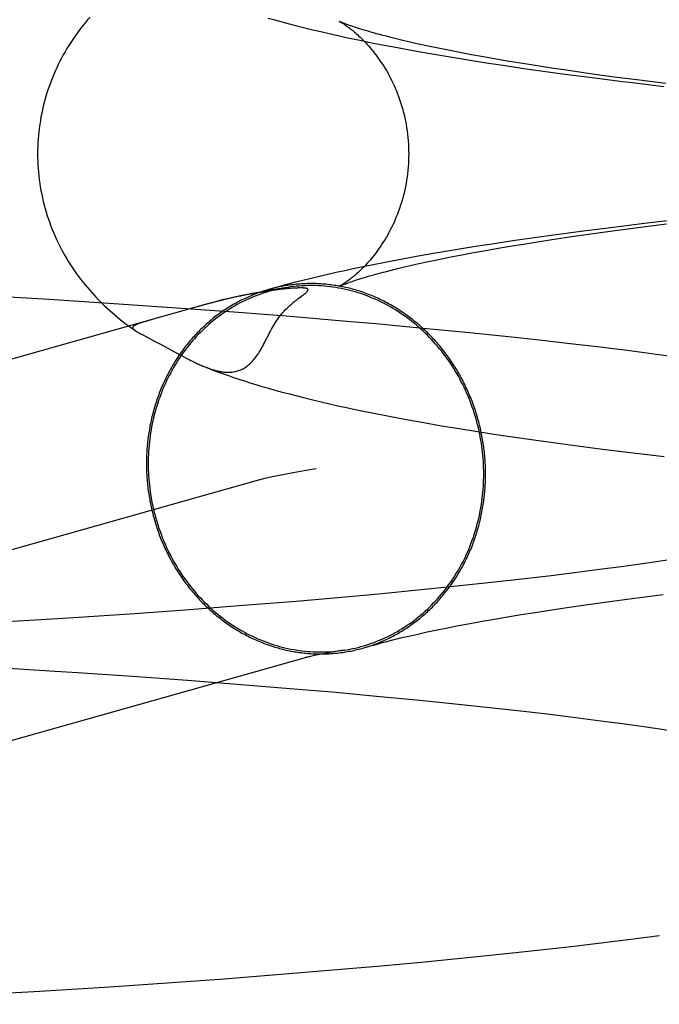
# Model space of a CAD drawing. Header units: inches. Extents: x 0 to 262, y 0 to 169.
# Tile 23 of 78: x 82.6855 to 82.7527, y 93.8663 to 93.9698. Entities that reach past the tile are written whole.
import ezdxf

# ---------------------------------------------------------------- set-up
doc = ezdxf.new("R2010")
doc.units = ezdxf.units.IN
doc.header["$LTSCALE"] = 14.384615
doc.header["$MEASUREMENT"] = 0
doc.linetypes.add('HIDDEN', pattern=[0.2, 0.1, -0.1])
doc.layers.add('DEFAULT_2', color=8, linetype='HIDDEN')

msp = doc.modelspace()

# ---------------------------------------------------------------- linework, layer by layer
at = {"layer": 'DEFAULT_2', "color": 8, "linetype": 'HIDDEN'}
for p, q in [((82.7274, 93.96727), (82.72646, 93.96748)), ((82.72839, 93.96705), (82.7274, 93.96727)), ((82.72944, 93.96683), (82.72839, 93.96705)), ((82.72518, 93.96689), (82.72699, 93.96655)), ((82.72699, 93.96655), (82.72883, 93.96623)), ((82.72883, 93.96623), (82.7307, 93.96591)), ((82.73055, 93.96661), (82.72944, 93.96683)), ((82.73172, 93.96638), (82.73055, 93.96661)), ((82.73294, 93.96615), (82.73172, 93.96638)), ((82.73421, 93.96592), (82.73294, 93.96615)), ((82.7307, 93.96591), (82.7326, 93.9656)), ((82.7326, 93.9656), (82.73453, 93.9653)), ((82.73554, 93.96569), (82.73421, 93.96592)), ((82.73453, 93.9653), (82.73648, 93.965)), ((82.73692, 93.96545), (82.73554, 93.96569)), ((82.73648, 93.965), (82.73847, 93.96471)), ((82.73836, 93.96522), (82.73692, 93.96545)), ((82.73984, 93.96498), (82.73836, 93.96522)), ((82.74137, 93.96474), (82.73984, 93.96498)), ((82.73847, 93.96471), (82.74048, 93.96443)), ((82.74048, 93.96443), (82.74252, 93.96415)), ((82.74295, 93.96451), (82.74137, 93.96474)), ((82.74252, 93.96415), (82.74564, 93.96374)), ((82.74541, 93.96415), (82.74295, 93.96451)), ((82.74796, 93.9638), (82.74541, 93.96415)), ((82.74564, 93.96374), (82.74882, 93.96334)), ((82.75062, 93.96346), (82.74796, 93.9638)), ((82.75337, 93.96311), (82.75062, 93.96346)), ((82.75084, 93.94836), (82.74761, 93.94797)), ((82.75413, 93.94875), (82.75084, 93.94836)), ((82.74445, 93.94757), (82.74134, 93.94715)), ((82.74761, 93.94797), (82.74445, 93.94757)), ((82.74548, 93.94731), (82.74804, 93.94766)), ((82.74804, 93.94766), (82.7507, 93.94801)), ((82.7507, 93.94801), (82.75345, 93.94836)), ((82.73731, 93.94658), (82.73534, 93.94628)), ((82.73931, 93.94687), (82.73731, 93.94658)), ((82.73841, 93.94625), (82.7399, 93.94649)), ((82.74134, 93.94715), (82.73931, 93.94687)), ((82.7399, 93.94649), (82.74143, 93.94672)), ((82.74143, 93.94672), (82.74302, 93.94696)), ((82.74302, 93.94696), (82.74548, 93.94731)), ((82.72959, 93.94536), (82.72772, 93.94503)), ((82.73148, 93.94567), (82.72959, 93.94536)), ((82.73339, 93.94598), (82.73148, 93.94567)), ((82.73176, 93.94508), (82.73299, 93.94531)), ((82.73299, 93.94531), (82.73426, 93.94555)), ((82.73534, 93.94628), (82.73339, 93.94598)), ((82.73426, 93.94555), (82.73559, 93.94578)), ((82.73559, 93.94578), (82.73698, 93.94601)), ((82.73698, 93.94601), (82.73841, 93.94625)), ((82.72407, 93.94436), (82.72228, 93.94401)), ((82.72588, 93.9447), (82.72407, 93.94436)), ((82.72772, 93.94503), (82.72588, 93.9447)), ((82.72743, 93.94419), (82.72843, 93.94441)), ((82.72843, 93.94441), (82.72948, 93.94463)), ((82.72948, 93.94463), (82.73059, 93.94486)), ((82.73059, 93.94486), (82.73176, 93.94508)), ((82.72561, 93.94378), (82.72649, 93.94398)), ((82.72649, 93.94398), (82.72743, 93.94419)), ((82.71079, 93.94116), (82.7104, 93.94109)), ((82.71116, 93.94122), (82.71079, 93.94116)), ((82.71149, 93.94128), (82.71116, 93.94122)), ((82.71181, 93.94132), (82.71149, 93.94128)), ((82.71209, 93.94136), (82.71181, 93.94132)), ((82.71236, 93.9414), (82.71209, 93.94136)), ((82.71262, 93.94144), (82.71236, 93.9414)), ((82.71285, 93.94147), (82.71262, 93.94144)), ((82.71308, 93.94149), (82.71285, 93.94147)), ((82.71328, 93.94152), (82.71308, 93.94149)), ((82.71347, 93.94154), (82.71328, 93.94152)), ((82.71364, 93.94156), (82.71347, 93.94154)), ((82.71379, 93.94157), (82.71364, 93.94156)), ((82.71394, 93.94159), (82.71379, 93.94157)), ((82.71407, 93.9416), (82.71394, 93.94159)), ((82.7142, 93.94161), (82.71407, 93.9416)), ((82.71431, 93.94161), (82.7142, 93.94161)), ((82.71441, 93.94162), (82.71431, 93.94161)), ((82.71451, 93.94163), (82.71441, 93.94162)), ((82.7146, 93.94163), (82.71451, 93.94163)), ((82.71467, 93.94163), (82.7146, 93.94163)), ((82.71474, 93.94164), (82.71467, 93.94163)), ((82.71481, 93.94164), (82.71474, 93.94164)), ((82.71487, 93.94164), (82.71481, 93.94164)), ((82.71499, 93.94164), (82.71497, 93.94164)), ((82.71504, 93.94164), (82.71502, 93.94164)), ((82.71509, 93.94164), (82.71506, 93.94164)), ((82.68858, 93.94041), (82.68127, 93.94084)), ((82.69589, 93.93994), (82.68858, 93.94041)), ((82.70621, 93.9402), (82.70527, 93.93996)), ((82.7095, 93.94093), (82.70898, 93.94083)), ((82.70997, 93.94102), (82.7095, 93.94093)), ((82.7104, 93.94109), (82.70997, 93.94102)), ((82.71475, 93.94052), (82.71491, 93.94064)), ((82.71491, 93.94064), (82.71511, 93.94079)), ((82.71511, 93.94079), (82.71523, 93.94088)), ((82.70495, 93.93989), (82.5758, 93.90347)), ((82.70195, 93.93952), (82.69589, 93.93994)), ((82.70797, 93.93908), (82.70195, 93.93952)), ((82.70347, 93.93947), (82.70222, 93.93912)), ((82.70436, 93.93971), (82.70347, 93.93947)), ((82.70527, 93.93996), (82.70436, 93.93971)), ((82.71393, 93.93862), (82.70797, 93.93908)), ((82.69928, 93.93829), (82.69882, 93.93815)), ((82.7001, 93.93852), (82.69928, 93.93829)), ((82.71864, 93.93822), (82.71393, 93.93862)), ((82.7233, 93.93782), (82.71864, 93.93822)), ((82.69727, 93.9374), (82.69763, 93.93715)), ((82.69758, 93.93718), (82.69763, 93.93715)), ((82.72789, 93.93739), (82.7233, 93.93782)), ((82.7324, 93.93695), (82.72789, 93.93739)), ((82.69847, 93.93667), (82.69958, 93.93608)), ((82.69958, 93.93608), (82.70012, 93.93579)), ((82.73684, 93.93649), (82.7324, 93.93695)), ((82.74011, 93.93614), (82.73684, 93.93649)), ((82.74333, 93.93577), (82.74011, 93.93614)), ((82.70012, 93.93579), (82.70073, 93.93547)), ((82.74649, 93.9354), (82.74333, 93.93577)), ((82.7496, 93.93502), (82.74649, 93.9354)), ((82.75265, 93.93462), (82.7496, 93.93502)), ((82.70205, 93.93475), (82.70246, 93.93453)), ((82.70246, 93.93453), (82.70271, 93.9344)), ((82.70271, 93.9344), (82.70295, 93.93427)), ((82.70295, 93.93427), (82.70312, 93.93418)), ((82.70312, 93.93418), (82.70329, 93.9341)), ((82.70329, 93.9341), (82.70345, 93.93401)), ((82.70345, 93.93401), (82.70362, 93.93393)), ((82.70362, 93.93393), (82.70373, 93.93388)), ((82.70373, 93.93388), (82.70384, 93.93382)), ((82.75565, 93.93421), (82.75265, 93.93462)), ((82.70384, 93.93382), (82.70395, 93.93377)), ((82.70395, 93.93377), (82.70406, 93.93372)), ((82.70406, 93.93372), (82.70417, 93.93367)), ((82.70417, 93.93367), (82.70429, 93.93361)), ((82.70429, 93.93361), (82.70441, 93.93356)), ((82.70441, 93.93356), (82.70453, 93.93351)), ((82.70453, 93.93351), (82.70465, 93.93345)), ((82.7243, 93.92815), (82.72611, 93.92781)), ((82.72611, 93.92781), (82.72794, 93.92748)), ((82.72794, 93.92748), (82.72979, 93.92716)), ((82.72979, 93.92716), (82.73167, 93.92685)), ((82.73167, 93.92685), (82.73359, 93.92654)), ((82.73359, 93.92654), (82.73554, 93.92624)), ((82.73554, 93.92624), (82.73751, 93.92595)), ((82.73751, 93.92595), (82.73951, 93.92566)), ((82.73951, 93.92566), (82.74154, 93.92538)), ((82.74154, 93.92538), (82.74359, 93.9251)), ((82.74359, 93.9251), (82.74673, 93.92469)), ((82.74673, 93.92469), (82.74994, 93.9243)), ((82.74994, 93.9243), (82.7532, 93.92391)), ((82.71019, 93.92132), (82.5811, 93.88492)), ((82.74895, 93.91237), (82.7464, 93.91203)), ((82.75141, 93.91271), (82.74895, 93.91237)), ((82.75377, 93.91305), (82.75141, 93.91271)), ((82.74104, 93.91136), (82.73824, 93.91103)), ((82.74377, 93.91169), (82.74104, 93.91136)), ((82.7464, 93.91203), (82.74377, 93.91169)), ((82.73141, 93.91028), (82.72734, 93.90987)), ((82.73536, 93.91071), (82.73141, 93.91028)), ((82.73824, 93.91103), (82.73536, 93.91071)), ((82.71889, 93.90908), (82.71453, 93.9087)), ((82.72317, 93.90947), (82.71889, 93.90908)), ((82.72734, 93.90987), (82.72317, 93.90947)), ((82.74773, 93.90872), (82.75037, 93.90907)), ((82.75037, 93.90907), (82.75311, 93.90941)), ((82.70897, 93.90825), (82.70331, 93.90781)), ((82.71453, 93.9087), (82.70897, 93.90825)), ((82.74117, 93.90778), (82.74275, 93.90801)), ((82.74275, 93.90801), (82.74519, 93.90837)), ((82.74519, 93.90837), (82.74773, 93.90872)), ((82.69757, 93.9074), (82.69061, 93.90693)), ((82.70331, 93.90781), (82.69757, 93.9074)), ((82.73538, 93.90684), (82.73675, 93.90707)), ((82.73675, 93.90707), (82.73818, 93.90731)), ((82.73818, 93.90731), (82.73965, 93.90754)), ((82.73965, 93.90754), (82.74117, 93.90778)), ((82.69061, 93.90693), (82.68359, 93.9065)), ((82.73043, 93.90592), (82.73158, 93.90615)), ((82.73158, 93.90615), (82.7328, 93.90637)), ((82.7328, 93.90637), (82.73406, 93.90661)), ((82.73406, 93.90661), (82.73538, 93.90684)), ((82.7255, 93.90485), (82.72637, 93.90505)), ((82.72637, 93.90505), (82.7273, 93.90526)), ((82.7273, 93.90526), (82.72828, 93.90548)), ((82.72828, 93.90548), (82.72933, 93.9057)), ((82.72933, 93.9057), (82.73043, 93.90592)), ((82.71812, 93.90332), (82.71762, 93.90323)), ((82.71867, 93.90342), (82.71812, 93.90332)), ((82.68216, 93.90179), (82.68919, 93.90136)), ((82.68919, 93.90136), (82.69153, 93.90121)), ((82.69153, 93.90121), (82.69734, 93.90082)), ((82.69734, 93.90082), (82.70309, 93.90041)), ((82.70309, 93.90041), (82.70876, 93.89997)), ((82.70876, 93.89997), (82.71433, 93.89952)), ((82.71433, 93.89952), (82.7187, 93.89914)), ((82.7187, 93.89914), (82.72298, 93.89875)), ((82.72298, 93.89875), (82.72716, 93.89835)), ((82.72716, 93.89835), (82.73124, 93.89793)), ((82.73124, 93.89793), (82.7352, 93.89751)), ((82.7352, 93.89751), (82.73809, 93.89719)), ((82.73809, 93.89719), (82.7409, 93.89686)), ((82.7409, 93.89686), (82.74363, 93.89653)), ((82.74363, 93.89653), (82.74627, 93.89619)), ((82.74627, 93.89619), (82.74883, 93.89585)), ((82.74883, 93.89585), (82.7513, 93.89551)), ((82.7513, 93.89551), (82.75366, 93.89517)), ((82.74659, 93.87281), (82.74969, 93.87319)), ((82.74969, 93.87319), (82.75273, 93.87359)), ((82.73696, 93.87172), (82.74022, 93.87207)), ((82.74022, 93.87207), (82.74343, 93.87244)), ((82.74343, 93.87244), (82.74659, 93.87281)), ((82.72345, 93.8704), (82.72803, 93.87082)), ((82.72803, 93.87082), (82.73253, 93.87126)), ((82.73253, 93.87126), (82.73696, 93.87172)), ((82.71292, 93.8695), (82.71881, 93.86999)), ((82.71881, 93.86999), (82.72345, 93.8704)), ((82.70095, 93.86861), (82.70696, 93.86904)), ((82.70696, 93.86904), (82.71292, 93.8695)), ((82.68031, 93.86731), (82.6876, 93.86773)), ((82.6876, 93.86773), (82.6949, 93.86819)), ((82.6949, 93.86819), (82.70095, 93.86861))]:
    msp.add_line(p, q, dxfattribs=at)
for points in [[(82.69286, 93.97011), (82.69261, 93.96982), (82.69237, 93.96954), (82.69214, 93.96925), (82.69191, 93.96895), (82.69168, 93.96866), (82.69146, 93.96835), (82.69125, 93.96805), (82.69104, 93.96774), (82.69083, 93.96743), (82.69063, 93.96711), (82.69043, 93.96679), (82.69024, 93.96646), (82.69005, 93.96613), (82.68987, 93.96579), (82.6897, 93.96546), (82.68952, 93.96511), (82.68936, 93.96477), (82.6892, 93.96442), (82.68905, 93.96407), (82.6889, 93.96371), (82.68876, 93.96335), (82.68862, 93.96299), (82.6885, 93.96262), (82.68837, 93.96225), (82.68826, 93.96188), (82.68815, 93.96151), (82.68805, 93.96113), (82.68795, 93.96075), (82.68786, 93.96037), (82.68778, 93.95999), (82.6877, 93.95961), (82.68764, 93.95922), (82.68758, 93.95883), (82.68752, 93.95844), (82.68747, 93.95805), (82.68744, 93.95766), (82.6874, 93.95727), (82.68738, 93.95688), (82.68736, 93.95649), (82.68735, 93.95609), (82.68735, 93.95573)], [(82.71158, 93.97), (82.71228, 93.96981), (82.71302, 93.9696), (82.7138, 93.9694), (82.7146, 93.96919), (82.71543, 93.96898), (82.71627, 93.96877), (82.71713, 93.96857), (82.71801, 93.96837), (82.71889, 93.96817), (82.71978, 93.96797), (82.72068, 93.96778), (82.72158, 93.96759), (82.72248, 93.96741), (82.72338, 93.96723), (82.72518, 93.96689)], [(82.71904, 93.96966), (82.71903, 93.96966), (82.71903, 93.96966), (82.71905, 93.96965), (82.71907, 93.96964), (82.7191, 93.96963), (82.71913, 93.96961), (82.71917, 93.96959), (82.71921, 93.96956), (82.71926, 93.96953), (82.71932, 93.9695), (82.71938, 93.96946), (82.71945, 93.96942), (82.71952, 93.96938), (82.71959, 93.96933), (82.71967, 93.96927), (82.71975, 93.96922), (82.71984, 93.96916), (82.71993, 93.96909), (82.72002, 93.96903), (82.72012, 93.96895), (82.72022, 93.96888), (82.72032, 93.9688), (82.72043, 93.96871), (82.72054, 93.96863), (82.72065, 93.96853), (82.72076, 93.96843), (82.72088, 93.96833), (82.721, 93.96823), (82.72112, 93.96811), (82.72125, 93.968), (82.72137, 93.96788), (82.7215, 93.96775), (82.72163, 93.96762), (82.72176, 93.96748), (82.7219, 93.96734), (82.72203, 93.96719), (82.72217, 93.96704), (82.72231, 93.96688), (82.72245, 93.96671), (82.72259, 93.96654), (82.72273, 93.96636), (82.72287, 93.96618), (82.72301, 93.96599), (82.72316, 93.96579), (82.7233, 93.96559), (82.72344, 93.96538), (82.72359, 93.96517), (82.72373, 93.96494), (82.72387, 93.96471), (82.72401, 93.96448), (82.72415, 93.96423), (82.72429, 93.96398), (82.72442, 93.96373), (82.72455, 93.96346), (82.72468, 93.96319), (82.72481, 93.96292), (82.72493, 93.96264), (82.72506, 93.96235), (82.72517, 93.96205), (82.72528, 93.96175), (82.72539, 93.96145), (82.7255, 93.96114), (82.7256, 93.96082), (82.72569, 93.9605), (82.72578, 93.96018), (82.72586, 93.95985), (82.72594, 93.95952), (82.72601, 93.95918), (82.72607, 93.95884), (82.72613, 93.9585), (82.72618, 93.95816), (82.72622, 93.95781), (82.72626, 93.95746), (82.72629, 93.95711), (82.72632, 93.95676), (82.72633, 93.95641), (82.72634, 93.95606), (82.72635, 93.95573)], [(82.72646, 93.96748), (82.72558, 93.96769), (82.72517, 93.96779), (82.72477, 93.96789), (82.72438, 93.96798), (82.72401, 93.96808), (82.72365, 93.96817), (82.72331, 93.96826), (82.72298, 93.96835), (82.72266, 93.96844), (82.72236, 93.96852), (82.72208, 93.96861), (82.72181, 93.96869), (82.72155, 93.96876), (82.72131, 93.96884), (82.72108, 93.96891), (82.72087, 93.96898), (82.72067, 93.96904), (82.72048, 93.96911), (82.7203, 93.96917), (82.72014, 93.96922), (82.71999, 93.96928), (82.71985, 93.96933), (82.71973, 93.96937), (82.71961, 93.96942), (82.71951, 93.96946), (82.71942, 93.96949), (82.71934, 93.96953), (82.71927, 93.96956), (82.7192, 93.96958), (82.71915, 93.9696), (82.71911, 93.96962), (82.71908, 93.96964), (82.71905, 93.96965), (82.71905, 93.96965)], [(82.74882, 93.96334), (82.74989, 93.96321), (82.75316, 93.96282)], [(82.68735, 93.95573), (82.68735, 93.95537), (82.68736, 93.95497), (82.68738, 93.95458), (82.6874, 93.95419), (82.68743, 93.9538), (82.68747, 93.95341), (82.68752, 93.95302), (82.68757, 93.95263), (82.68763, 93.95225), (82.6877, 93.95186), (82.68778, 93.95148), (82.68786, 93.9511), (82.68795, 93.95072), (82.68804, 93.95034), (82.68814, 93.94997), (82.68825, 93.94959), (82.68837, 93.94922), (82.68849, 93.94886), (82.68862, 93.94849), (82.68875, 93.94813), (82.68889, 93.94777), (82.68904, 93.94741), (82.68919, 93.94706), (82.68935, 93.94671), (82.68951, 93.94637), (82.68968, 93.94603), (82.68986, 93.94569), (82.69004, 93.94536), (82.69022, 93.94503), (82.69041, 93.9447), (82.69061, 93.94438), (82.69081, 93.94406), (82.69102, 93.94375), (82.69123, 93.94344), (82.69144, 93.94313), (82.69166, 93.94283), (82.69188, 93.94254), (82.69211, 93.94224), (82.69235, 93.94195), (82.69258, 93.94167), (82.69283, 93.94139), (82.69307, 93.94111), (82.69333, 93.94083), (82.69358, 93.94056), (82.69384, 93.94029), (82.69411, 93.94003), (82.69438, 93.93977), (82.69465, 93.93951), (82.69493, 93.93926), (82.69521, 93.93901), (82.6955, 93.93877), (82.69578, 93.93853), (82.69607, 93.9383), (82.69636, 93.93807), (82.69666, 93.93784), (82.69696, 93.93762), (82.69727, 93.9374)], [(82.72635, 93.95573), (82.72634, 93.9554), (82.72633, 93.95505), (82.72632, 93.95469), (82.72629, 93.95434), (82.72626, 93.95399), (82.72622, 93.95364), (82.72618, 93.9533), (82.72613, 93.95295), (82.72607, 93.95261), (82.726, 93.95227), (82.72593, 93.95194), (82.72586, 93.9516), (82.72578, 93.95128), (82.72569, 93.95095), (82.72559, 93.95063), (82.7255, 93.95032), (82.72539, 93.95), (82.72528, 93.9497), (82.72517, 93.9494), (82.72505, 93.9491), (82.72493, 93.94882), (82.72481, 93.94853), (82.72468, 93.94826), (82.72455, 93.94799), (82.72442, 93.94773), (82.72428, 93.94747), (82.72415, 93.94722), (82.72401, 93.94698), (82.72387, 93.94674), (82.72372, 93.94651), (82.72358, 93.94629), (82.72344, 93.94607), (82.7233, 93.94586), (82.72315, 93.94566), (82.72301, 93.94546), (82.72287, 93.94527), (82.72273, 93.94509), (82.72258, 93.94491), (82.72244, 93.94474), (82.7223, 93.94457), (82.72217, 93.94441), (82.72203, 93.94426), (82.72189, 93.94411), (82.72176, 93.94397), (82.72163, 93.94383), (82.7215, 93.9437), (82.72137, 93.94358), (82.72124, 93.94346), (82.72112, 93.94334), (82.72099, 93.94323), (82.72088, 93.94312), (82.72076, 93.94302), (82.72064, 93.94292), (82.72053, 93.94283), (82.72042, 93.94274), (82.72032, 93.94266), (82.72021, 93.94257), (82.72011, 93.9425), (82.72002, 93.94243), (82.71992, 93.94236), (82.71983, 93.9423), (82.71975, 93.94224), (82.71966, 93.94218), (82.71959, 93.94213), (82.71951, 93.94208), (82.71944, 93.94204), (82.71938, 93.94199), (82.71932, 93.94196), (82.71926, 93.94192), (82.71921, 93.9419), (82.71917, 93.94187), (82.71913, 93.94185), (82.71909, 93.94183), (82.71907, 93.94182), (82.71905, 93.9418), (82.71903, 93.9418), (82.71903, 93.94179)], [(82.72228, 93.94401), (82.7214, 93.94382), (82.72051, 93.94364), (82.71963, 93.94345), (82.71874, 93.94325), (82.71786, 93.94306), (82.71698, 93.94285), (82.7161, 93.94264), (82.71521, 93.94242), (82.71432, 93.9422), (82.71342, 93.94196), (82.71253, 93.94172), (82.71164, 93.94147)], [(82.71903, 93.9418), (82.71904, 93.9418), (82.71905, 93.94181), (82.71908, 93.94182), (82.71911, 93.94183), (82.71916, 93.94185), (82.71921, 93.94188), (82.71927, 93.9419), (82.71934, 93.94193), (82.71942, 93.94196), (82.71952, 93.942), (82.71962, 93.94204), (82.71973, 93.94208), (82.71986, 93.94213), (82.72, 93.94218), (82.72015, 93.94224), (82.72031, 93.94229), (82.72049, 93.94235), (82.72068, 93.94242), (82.72088, 93.94248), (82.7211, 93.94255), (82.72133, 93.94262), (82.72157, 93.9427), (82.72183, 93.94278), (82.7221, 93.94286), (82.72238, 93.94294), (82.72268, 93.94302), (82.723, 93.94311), (82.72333, 93.9432), (82.72367, 93.94329), (82.72403, 93.94338), (82.7244, 93.94348), (82.72479, 93.94358), (82.72519, 93.94368), (82.72561, 93.94378)], [(82.71164, 93.94147), (82.7116, 93.94146), (82.71144, 93.94141), (82.71127, 93.94136), (82.7111, 93.94131), (82.71094, 93.94125), (82.71077, 93.94119), (82.7106, 93.94114), (82.71044, 93.94108), (82.71028, 93.94101), (82.71011, 93.94095), (82.70995, 93.94088), (82.70979, 93.94082), (82.70963, 93.94075), (82.70947, 93.94068), (82.70931, 93.94061), (82.70915, 93.94053), (82.70899, 93.94046), (82.70883, 93.94038), (82.70867, 93.9403), (82.70852, 93.94022), (82.70836, 93.94013), (82.70821, 93.94005), (82.70805, 93.93996), (82.7079, 93.93988), (82.70775, 93.93979), (82.7076, 93.9397), (82.70745, 93.9396), (82.7073, 93.93951), (82.70715, 93.93941), (82.707, 93.93932), (82.70685, 93.93922), (82.70671, 93.93912), (82.70656, 93.93901), (82.70642, 93.93891), (82.70628, 93.9388), (82.70613, 93.9387), (82.70599, 93.93859), (82.70585, 93.93848), (82.70571, 93.93837), (82.70558, 93.93825), (82.70544, 93.93814), (82.7053, 93.93802), (82.70517, 93.9379), (82.70503, 93.93778), (82.7049, 93.93766), (82.70477, 93.93754), (82.70464, 93.93742), (82.70451, 93.93729), (82.70438, 93.93717), (82.70426, 93.93704), (82.70413, 93.93691), (82.70401, 93.93678), (82.70388, 93.93665), (82.70376, 93.93651), (82.70364, 93.93638), (82.70352, 93.93624), (82.7034, 93.93611), (82.70329, 93.93597), (82.70317, 93.93583), (82.70306, 93.93569), (82.70294, 93.93555), (82.70283, 93.9354), (82.70272, 93.93526), (82.70261, 93.93511), (82.70251, 93.93496), (82.7024, 93.93482), (82.70229, 93.93467), (82.70219, 93.93452), (82.70209, 93.93436), (82.70199, 93.93421), (82.70189, 93.93406), (82.70179, 93.9339), (82.70169, 93.93374), (82.7016, 93.93359), (82.7015, 93.93343), (82.70141, 93.93327), (82.70132, 93.93311), (82.70123, 93.93295), (82.70115, 93.93279), (82.70106, 93.93262), (82.70097, 93.93246), (82.70089, 93.93229), (82.70081, 93.93213), (82.70073, 93.93196), (82.70065, 93.93179), (82.70057, 93.93162), (82.7005, 93.93145), (82.70042, 93.93128), (82.70035, 93.93111), (82.70028, 93.93094), (82.70021, 93.93076), (82.70014, 93.93059), (82.70008, 93.93041), (82.70001, 93.93024), (82.69995, 93.93006), (82.69989, 93.92989), (82.69983, 93.92971), (82.69977, 93.92953), (82.69971, 93.92935), (82.69966, 93.92917), (82.69961, 93.92899), (82.69955, 93.92881), (82.6995, 93.92863), (82.69946, 93.92845), (82.69941, 93.92826), (82.69936, 93.92808), (82.69932, 93.9279), (82.69928, 93.92771), (82.69924, 93.92753), (82.6992, 93.92734), (82.69916, 93.92716), (82.69913, 93.92697), (82.6991, 93.92679), (82.69906, 93.9266), (82.69903, 93.92641), (82.69901, 93.92622), (82.69898, 93.92604), (82.69895, 93.92585), (82.69893, 93.92566), (82.69891, 93.92547), (82.69889, 93.92528), (82.69887, 93.92509), (82.69886, 93.9249), (82.69884, 93.92471), (82.69883, 93.92452), (82.69882, 93.92433), (82.69881, 93.92414), (82.6988, 93.92395), (82.69879, 93.92376), (82.69879, 93.92357), (82.69879, 93.92338), (82.69879, 93.92319)], [(82.7136, 93.94169), (82.71335, 93.94165), (82.71306, 93.9416), (82.71277, 93.94154), (82.71248, 93.94147), (82.71219, 93.9414), (82.7119, 93.94133), (82.71161, 93.94125), (82.71133, 93.94116), (82.71105, 93.94107), (82.71076, 93.94098), (82.71048, 93.94087), (82.71021, 93.94077), (82.70993, 93.94065), (82.70965, 93.94054), (82.70938, 93.94042), (82.70911, 93.94029), (82.70884, 93.94016), (82.70858, 93.94002), (82.70831, 93.93988), (82.70805, 93.93973), (82.70779, 93.93958), (82.70753, 93.93942), (82.70728, 93.93926), (82.70703, 93.93909), (82.70678, 93.93892), (82.70653, 93.93874), (82.70629, 93.93856), (82.70605, 93.93838), (82.70581, 93.93819), (82.70558, 93.938), (82.70535, 93.9378), (82.70512, 93.93759), (82.7049, 93.93739), (82.70468, 93.93718), (82.70446, 93.93696), (82.70424, 93.93674), (82.70403, 93.93652), (82.70383, 93.93629), (82.70362, 93.93606), (82.70342, 93.93583), (82.70323, 93.93559), (82.70304, 93.93534), (82.70285, 93.9351), (82.70266, 93.93485), (82.70248, 93.9346), (82.70231, 93.93434), (82.70213, 93.93408), (82.70197, 93.93382), (82.7018, 93.93355), (82.70164, 93.93328), (82.70149, 93.93301), (82.70134, 93.93273), (82.70119, 93.93245), (82.70105, 93.93217), (82.70091, 93.93189), (82.70078, 93.9316), (82.70065, 93.93131), (82.70052, 93.93102), (82.7004, 93.93073), (82.70029, 93.93043), (82.70018, 93.93013), (82.70007, 93.92983), (82.69997, 93.92953), (82.69987, 93.92922), (82.69978, 93.92892), (82.6997, 93.92861), (82.69961, 93.9283), (82.69954, 93.92799), (82.69946, 93.92768), (82.6994, 93.92736), (82.69933, 93.92704), (82.69928, 93.92673), (82.69922, 93.92641), (82.69918, 93.92609), (82.69913, 93.92577), (82.6991, 93.92545), (82.69906, 93.92513), (82.69904, 93.9248), (82.69901, 93.92448), (82.699, 93.92416), (82.69898, 93.92383), (82.69898, 93.92351), (82.69897, 93.92318)], [(82.7129, 93.94158), (82.71218, 93.94146), (82.71144, 93.94133), (82.7107, 93.9412), (82.70993, 93.94105), (82.70919, 93.94091), (82.70851, 93.94076), (82.70788, 93.94063), (82.7073, 93.9405), (82.70676, 93.94037), (82.70626, 93.94024), (82.7058, 93.94012), (82.70536, 93.94001), (82.70495, 93.93989)], [(82.73443, 93.92208), (82.73443, 93.92227), (82.73443, 93.92246), (82.73442, 93.92265), (82.73442, 93.92284), (82.73441, 93.92304), (82.7344, 93.92323), (82.73439, 93.92342), (82.73438, 93.92361), (82.73436, 93.9238), (82.73435, 93.92399), (82.73433, 93.92418), (82.73431, 93.92437), (82.73429, 93.92456), (82.73426, 93.92475), (82.73424, 93.92494), (82.73421, 93.92513), (82.73418, 93.92532), (82.73415, 93.92551), (82.73412, 93.9257), (82.73409, 93.92589), (82.73405, 93.92607), (82.73402, 93.92626), (82.73398, 93.92645), (82.73394, 93.92664), (82.7339, 93.92682), (82.73385, 93.92701), (82.73381, 93.9272), (82.73376, 93.92738), (82.73371, 93.92757), (82.73366, 93.92775), (82.73361, 93.92793), (82.73356, 93.92812), (82.7335, 93.9283), (82.73345, 93.92848), (82.73339, 93.92867), (82.73333, 93.92885), (82.73327, 93.92903), (82.73321, 93.92921), (82.73314, 93.92939), (82.73308, 93.92957), (82.73301, 93.92974), (82.73294, 93.92992), (82.73287, 93.9301), (82.73279, 93.93027), (82.73272, 93.93045), (82.73265, 93.93062), (82.73257, 93.9308), (82.73249, 93.93097), (82.73241, 93.93114), (82.73233, 93.93132), (82.73224, 93.93149), (82.73216, 93.93166), (82.73207, 93.93182), (82.73199, 93.93199), (82.7319, 93.93216), (82.73181, 93.93233), (82.73171, 93.93249), (82.73162, 93.93265), (82.73152, 93.93282), (82.73143, 93.93298), (82.73133, 93.93314), (82.73123, 93.9333), (82.73113, 93.93346), (82.73103, 93.93362), (82.73092, 93.93378), (82.73082, 93.93393), (82.73071, 93.93409), (82.73061, 93.93424), (82.7305, 93.93439), (82.73039, 93.93455), (82.73027, 93.9347), (82.73016, 93.93485), (82.73005, 93.93499), (82.72993, 93.93514), (82.72981, 93.93529), (82.7297, 93.93543), (82.72958, 93.93557), (82.72946, 93.93572), (82.72933, 93.93586), (82.72921, 93.936), (82.72909, 93.93614), (82.72896, 93.93627), (82.72884, 93.93641), (82.72871, 93.93654), (82.72858, 93.93668), (82.72845, 93.93681), (82.72832, 93.93694), (82.72818, 93.93707), (82.72805, 93.93719), (82.72792, 93.93732), (82.72778, 93.93744), (82.72764, 93.93757), (82.72751, 93.93769), (82.72737, 93.93781), (82.72723, 93.93793), (82.72709, 93.93805), (82.72694, 93.93816), (82.7268, 93.93828), (82.72666, 93.93839), (82.72651, 93.9385), (82.72637, 93.93861), (82.72622, 93.93872), (82.72607, 93.93882), (82.72592, 93.93893), (82.72577, 93.93903), (82.72562, 93.93914), (82.72547, 93.93924), (82.72532, 93.93934), (82.72516, 93.93943), (82.72501, 93.93953), (82.72486, 93.93962), (82.7247, 93.93971), (82.72454, 93.93981), (82.72439, 93.93989), (82.72423, 93.93998), (82.72407, 93.94007), (82.72391, 93.94015), (82.72375, 93.94023), (82.72359, 93.94031), (82.72343, 93.94039), (82.72327, 93.94047), (82.72311, 93.94055), (82.72294, 93.94062), (82.72278, 93.94069), (82.72261, 93.94076), (82.72245, 93.94083), (82.72228, 93.9409), (82.72212, 93.94096), (82.72195, 93.94103), (82.72178, 93.94109), (82.72162, 93.94115), (82.72145, 93.94121), (82.72128, 93.94126), (82.72111, 93.94132), (82.72094, 93.94137), (82.72077, 93.94142), (82.7206, 93.94147), (82.72043, 93.94152), (82.72026, 93.94156), (82.72009, 93.9416), (82.71991, 93.94165), (82.71974, 93.94169), (82.71957, 93.94172), (82.7194, 93.94176), (82.71922, 93.94179), (82.71905, 93.94183), (82.71888, 93.94186), (82.7187, 93.94189), (82.71853, 93.94191), (82.71836, 93.94194), (82.71818, 93.94196), (82.71801, 93.94198), (82.71783, 93.942), (82.71766, 93.94202), (82.71748, 93.94204), (82.71731, 93.94205), (82.71713, 93.94206), (82.71696, 93.94207), (82.71678, 93.94208), (82.71661, 93.94209), (82.71643, 93.94209), (82.71626, 93.94209), (82.71608, 93.94209), (82.71591, 93.94209), (82.71573, 93.94209), (82.71556, 93.94208), (82.71539, 93.94208), (82.71521, 93.94207), (82.71504, 93.94206), (82.71486, 93.94205), (82.71469, 93.94203), (82.71451, 93.94202), (82.71434, 93.942), (82.71417, 93.94198), (82.71399, 93.94196), (82.71382, 93.94193), (82.71365, 93.94191), (82.71348, 93.94188), (82.7133, 93.94185), (82.71313, 93.94182), (82.71296, 93.94179), (82.71279, 93.94175), (82.71262, 93.94172), (82.71245, 93.94168), (82.71228, 93.94164), (82.71211, 93.9416), (82.71194, 93.94155), (82.71177, 93.94151)], [(82.73424, 93.92209), (82.73424, 93.92241), (82.73423, 93.92274), (82.73422, 93.92306), (82.7342, 93.92339), (82.73418, 93.92371), (82.73415, 93.92404), (82.73412, 93.92436), (82.73408, 93.92468), (82.73404, 93.92501), (82.73399, 93.92533), (82.73394, 93.92565), (82.73388, 93.92597), (82.73382, 93.92629), (82.73375, 93.92661), (82.73368, 93.92693), (82.7336, 93.92724), (82.73352, 93.92756), (82.73344, 93.92787), (82.73334, 93.92818), (82.73325, 93.9285), (82.73315, 93.9288), (82.73304, 93.92911), (82.73293, 93.92942), (82.73282, 93.92972), (82.7327, 93.93002), (82.73257, 93.93032), (82.73244, 93.93062), (82.73231, 93.93091), (82.73217, 93.93121), (82.73203, 93.9315), (82.73188, 93.93178), (82.73173, 93.93207), (82.73158, 93.93235), (82.73142, 93.93263), (82.73125, 93.93291), (82.73108, 93.93318), (82.73091, 93.93345), (82.73074, 93.93372), (82.73056, 93.93398), (82.73037, 93.93424), (82.73018, 93.9345), (82.72999, 93.93476), (82.72979, 93.93501), (82.72959, 93.93525), (82.72939, 93.9355), (82.72918, 93.93574), (82.72897, 93.93597), (82.72876, 93.93621), (82.72854, 93.93644), (82.72832, 93.93666), (82.7281, 93.93688), (82.72787, 93.9371), (82.72764, 93.93731), (82.7274, 93.93752), (82.72717, 93.93772), (82.72693, 93.93792), (82.72668, 93.93812), (82.72644, 93.93831), (82.72619, 93.9385), (82.72594, 93.93868), (82.72568, 93.93886), (82.72543, 93.93903), (82.72517, 93.9392), (82.72491, 93.93936), (82.72464, 93.93952), (82.72438, 93.93967), (82.72411, 93.93982), (82.72384, 93.93997), (82.72356, 93.94011), (82.72329, 93.94024), (82.72301, 93.94037), (82.72273, 93.94049), (82.72245, 93.94061), (82.72217, 93.94073), (82.72189, 93.94083), (82.7216, 93.94094), (82.72132, 93.94104), (82.72103, 93.94113), (82.72074, 93.94122), (82.72045, 93.9413), (82.72016, 93.94138), (82.71987, 93.94145), (82.71957, 93.94152), (82.71928, 93.94158), (82.71898, 93.94163), (82.71869, 93.94168), (82.71839, 93.94173), (82.7181, 93.94177), (82.7178, 93.9418), (82.7175, 93.94183), (82.7172, 93.94185), (82.71691, 93.94187), (82.71661, 93.94188), (82.71631, 93.94189), (82.71601, 93.94189), (82.71572, 93.94188), (82.71542, 93.94187), (82.71512, 93.94186), (82.71483, 93.94184), (82.71453, 93.94181), (82.71423, 93.94178), (82.71394, 93.94174), (82.71364, 93.9417), (82.7129, 93.94158)], [(82.71495, 93.94164), (82.71492, 93.94164), (82.71487, 93.94164)], [(82.71523, 93.94088), (82.71529, 93.94092), (82.71534, 93.94096), (82.71539, 93.941), (82.71543, 93.94103), (82.71547, 93.94107), (82.71551, 93.9411), (82.71554, 93.94113), (82.71558, 93.94116), (82.71561, 93.94118), (82.71563, 93.94121), (82.71566, 93.94124), (82.71568, 93.94126), (82.7157, 93.94128), (82.71571, 93.9413), (82.71573, 93.94132), (82.71574, 93.94134), (82.71575, 93.94136), (82.71576, 93.94138), (82.71576, 93.94139), (82.71577, 93.94141), (82.71577, 93.94142), (82.71577, 93.94144), (82.71577, 93.94145), (82.71577, 93.94146), (82.71576, 93.94148), (82.71576, 93.94149), (82.71575, 93.9415), (82.71574, 93.94151), (82.71573, 93.94152), (82.71572, 93.94153), (82.71571, 93.94154), (82.7157, 93.94154), (82.71569, 93.94155), (82.71568, 93.94156), (82.71566, 93.94156), (82.71565, 93.94157), (82.71563, 93.94158), (82.71561, 93.94158), (82.7156, 93.94159), (82.71558, 93.94159), (82.71556, 93.9416), (82.71554, 93.9416), (82.71553, 93.9416), (82.71551, 93.94161), (82.71549, 93.94161), (82.71547, 93.94161), (82.71545, 93.94162), (82.71544, 93.94162), (82.71542, 93.94162), (82.7154, 93.94162), (82.71538, 93.94163), (82.71536, 93.94163), (82.71534, 93.94163), (82.71532, 93.94163), (82.7153, 93.94163), (82.71529, 93.94163), (82.71527, 93.94163), (82.71525, 93.94164), (82.71523, 93.94164), (82.71521, 93.94164), (82.71519, 93.94164), (82.71517, 93.94164), (82.71515, 93.94164), (82.71513, 93.94164), (82.71511, 93.94164)], [(82.70898, 93.94083), (82.70871, 93.94077), (82.70843, 93.94072), (82.70814, 93.94065), (82.70784, 93.94059), (82.70753, 93.94052), (82.70721, 93.94045), (82.70688, 93.94037), (82.70655, 93.94029), (82.70621, 93.9402)], [(82.71417, 93.94006), (82.71426, 93.94013), (82.71434, 93.9402), (82.71442, 93.94027), (82.71451, 93.94034), (82.71459, 93.9404), (82.71467, 93.94046), (82.71475, 93.94052)], [(82.71128, 93.93604), (82.71164, 93.93674), (82.71174, 93.93693), (82.71183, 93.93711), (82.71193, 93.93729), (82.71203, 93.93747), (82.71214, 93.93765), (82.71224, 93.93783), (82.71236, 93.93801), (82.71247, 93.93819), (82.7126, 93.93837), (82.71272, 93.93854), (82.71286, 93.93871), (82.71299, 93.93888), (82.71313, 93.93905), (82.71328, 93.93921), (82.71342, 93.93936), (82.71357, 93.93951), (82.71372, 93.93965), (82.71387, 93.9398), (82.71402, 93.93993), (82.71417, 93.94006)], [(82.69882, 93.93815), (82.69862, 93.93809), (82.69843, 93.93804), (82.69826, 93.93798), (82.69811, 93.93793), (82.69797, 93.93788), (82.69785, 93.93783), (82.69774, 93.93779), (82.69764, 93.93774), (82.69756, 93.9377), (82.6975, 93.93766), (82.69744, 93.93762), (82.6974, 93.93758), (82.69737, 93.93754), (82.69736, 93.93751), (82.69735, 93.93747), (82.69736, 93.93743), (82.69737, 93.93739), (82.6974, 93.93735), (82.69743, 93.93731), (82.69748, 93.93727), (82.69753, 93.93722), (82.69758, 93.93718)], [(82.69763, 93.93715), (82.69765, 93.93713), (82.69772, 93.93709), (82.6978, 93.93704), (82.69788, 93.93699), (82.69797, 93.93694), (82.69806, 93.93689), (82.69816, 93.93683), (82.69826, 93.93678), (82.69847, 93.93667)], [(82.70505, 93.93329), (82.70512, 93.93327), (82.70519, 93.93324), (82.70526, 93.93321), (82.70533, 93.93319), (82.70541, 93.93316), (82.70548, 93.93314), (82.70556, 93.93311), (82.70564, 93.93308), (82.70572, 93.93306), (82.7058, 93.93303), (82.70589, 93.93301), (82.70597, 93.93298), (82.70606, 93.93296), (82.70615, 93.93294), (82.70624, 93.93292), (82.70633, 93.9329), (82.70642, 93.93288), (82.70651, 93.93286), (82.70661, 93.93284), (82.70671, 93.93283), (82.70681, 93.93281), (82.70691, 93.9328), (82.70701, 93.93279), (82.70712, 93.93279), (82.70722, 93.93278), (82.70733, 93.93278), (82.70744, 93.93278), (82.70756, 93.93278), (82.70767, 93.93279), (82.70778, 93.9328), (82.7079, 93.93281), (82.70801, 93.93283), (82.70813, 93.93285), (82.70824, 93.93288), (82.70836, 93.93291), (82.70847, 93.93295), (82.70859, 93.93299), (82.70871, 93.93304), (82.70882, 93.93309), (82.70894, 93.93315), (82.70906, 93.93322), (82.70917, 93.93329), (82.70929, 93.93337), (82.7094, 93.93345), (82.70952, 93.93354), (82.70963, 93.93363), (82.70974, 93.93373), (82.70984, 93.93384), (82.70995, 93.93395), (82.71005, 93.93407), (82.71016, 93.9342), (82.71026, 93.93432), (82.71036, 93.93446), (82.71046, 93.9346), (82.71055, 93.93474), (82.71065, 93.93489), (82.71074, 93.93504), (82.71083, 93.9352), (82.71092, 93.93536), (82.71101, 93.93553), (82.7111, 93.93569), (82.71119, 93.93586), (82.71128, 93.93604)], [(82.70073, 93.93547), (82.70127, 93.93517), (82.70136, 93.93513), (82.70205, 93.93475)], [(82.70465, 93.93345), (82.70472, 93.93343), (82.70478, 93.9334), (82.70484, 93.93337), (82.70492, 93.93334)], [(82.70492, 93.93334), (82.70539, 93.93316), (82.70587, 93.93297), (82.70637, 93.93279), (82.70688, 93.9326), (82.7074, 93.93242), (82.70794, 93.93223), (82.7085, 93.93205), (82.70908, 93.93186), (82.70967, 93.93167), (82.71029, 93.93148), (82.71093, 93.93129), (82.7116, 93.93109), (82.7123, 93.9309), (82.71304, 93.93069), (82.71382, 93.93049), (82.71462, 93.93028), (82.71545, 93.93007), (82.71629, 93.92986), (82.71716, 93.92966), (82.71803, 93.92946), (82.71892, 93.92926), (82.71981, 93.92906), (82.72071, 93.92887), (82.72161, 93.92869), (82.72251, 93.9285), (82.7243, 93.92815)], [(82.69879, 93.92319), (82.69879, 93.923), (82.69879, 93.92281), (82.69879, 93.92261), (82.6988, 93.92242), (82.69881, 93.92223), (82.69882, 93.92204), (82.69883, 93.92185), (82.69884, 93.92166), (82.69886, 93.92147), (82.69887, 93.92128), (82.69889, 93.92109), (82.69891, 93.9209), (82.69893, 93.92071), (82.69895, 93.92052), (82.69898, 93.92033), (82.69901, 93.92014), (82.69903, 93.91995), (82.69906, 93.91976), (82.6991, 93.91957), (82.69913, 93.91938), (82.69916, 93.91919), (82.6992, 93.91901), (82.69924, 93.91882), (82.69928, 93.91863), (82.69932, 93.91844), (82.69936, 93.91826), (82.69941, 93.91807), (82.69946, 93.91789), (82.6995, 93.9177), (82.69955, 93.91752), (82.69961, 93.91733), (82.69966, 93.91715), (82.69971, 93.91697), (82.69977, 93.91678), (82.69983, 93.9166), (82.69989, 93.91642), (82.69995, 93.91624), (82.70001, 93.91606), (82.70008, 93.91588), (82.70014, 93.9157), (82.70021, 93.91552), (82.70028, 93.91535), (82.70035, 93.91517), (82.70042, 93.91499), (82.7005, 93.91482), (82.70057, 93.91464), (82.70065, 93.91447), (82.70073, 93.9143), (82.70081, 93.91412), (82.70089, 93.91395), (82.70097, 93.91378), (82.70106, 93.91361), (82.70115, 93.91344), (82.70123, 93.91328), (82.70132, 93.91311), (82.70141, 93.91294), (82.7015, 93.91278), (82.7016, 93.91261), (82.70169, 93.91245), (82.70179, 93.91229), (82.70189, 93.91213), (82.70199, 93.91197), (82.70209, 93.91181), (82.70219, 93.91165), (82.70229, 93.91149), (82.7024, 93.91133), (82.70251, 93.91118), (82.70261, 93.91103), (82.70272, 93.91087), (82.70283, 93.91072), (82.70294, 93.91057), (82.70306, 93.91042), (82.70317, 93.91027), (82.70329, 93.91013), (82.7034, 93.90998), (82.70352, 93.90984), (82.70364, 93.90969), (82.70376, 93.90955), (82.70388, 93.90941), (82.70401, 93.90927), (82.70413, 93.90913), (82.70426, 93.909), (82.70438, 93.90886), (82.70451, 93.90873), (82.70464, 93.90859), (82.70477, 93.90846), (82.7049, 93.90833), (82.70503, 93.9082), (82.70517, 93.90807), (82.7053, 93.90795), (82.70544, 93.90782), (82.70558, 93.9077), (82.70571, 93.90758), (82.70585, 93.90746), (82.70599, 93.90734), (82.70613, 93.90722), (82.70628, 93.90711), (82.70642, 93.90699), (82.70656, 93.90688), (82.70671, 93.90677), (82.70685, 93.90666), (82.707, 93.90655), (82.70715, 93.90644), (82.7073, 93.90634), (82.70745, 93.90623), (82.7076, 93.90613), (82.70775, 93.90603), (82.7079, 93.90593), (82.70805, 93.90584), (82.70821, 93.90574), (82.70836, 93.90565), (82.70852, 93.90555), (82.70867, 93.90546), (82.70883, 93.90537), (82.70899, 93.90529), (82.70915, 93.9052), (82.70931, 93.90512), (82.70947, 93.90503), (82.70963, 93.90495), (82.70979, 93.90487), (82.70995, 93.9048), (82.71011, 93.90472), (82.71028, 93.90465), (82.71044, 93.90458), (82.7106, 93.90451), (82.71077, 93.90444), (82.71094, 93.90437), (82.7111, 93.9043), (82.71127, 93.90424), (82.71144, 93.90418), (82.7116, 93.90412), (82.71177, 93.90406), (82.71194, 93.90401), (82.71211, 93.90395), (82.71228, 93.9039), (82.71245, 93.90385), (82.71262, 93.9038), (82.71279, 93.90375), (82.71296, 93.90371), (82.71313, 93.90366), (82.7133, 93.90362), (82.71348, 93.90358), (82.71365, 93.90354), (82.71382, 93.90351), (82.71399, 93.90347), (82.71417, 93.90344), (82.71434, 93.90341), (82.71451, 93.90338), (82.71469, 93.90335), (82.71486, 93.90333), (82.71504, 93.90331), (82.71521, 93.90328), (82.71539, 93.90327), (82.71556, 93.90325), (82.71573, 93.90323), (82.71591, 93.90322), (82.71608, 93.90321), (82.71626, 93.9032), (82.71643, 93.90319), (82.71661, 93.90318), (82.71678, 93.90318), (82.71696, 93.90317), (82.71713, 93.90317), (82.71731, 93.90317), (82.71748, 93.90318), (82.71766, 93.90318), (82.71783, 93.90319), (82.71801, 93.9032), (82.71818, 93.90321), (82.71836, 93.90322), (82.71853, 93.90324), (82.7187, 93.90325), (82.71888, 93.90327), (82.71905, 93.90329), (82.71922, 93.90331), (82.7194, 93.90333), (82.71957, 93.90336), (82.71974, 93.90339), (82.71991, 93.90342), (82.72009, 93.90345), (82.72026, 93.90348), (82.72043, 93.90351), (82.7206, 93.90355), (82.72077, 93.90359), (82.72094, 93.90363), (82.72111, 93.90367), (82.72128, 93.90372), (82.72145, 93.90376), (82.72162, 93.90381), (82.72203, 93.90393)], [(82.69897, 93.92318), (82.69898, 93.92286), (82.69898, 93.92253), (82.699, 93.92221), (82.69901, 93.92188), (82.69904, 93.92156), (82.69906, 93.92123), (82.6991, 93.92091), (82.69913, 93.92058), (82.69918, 93.92026), (82.69922, 93.91994), (82.69928, 93.91962), (82.69933, 93.9193), (82.6994, 93.91898), (82.69946, 93.91866), (82.69954, 93.91834), (82.69961, 93.91802), (82.6997, 93.91771), (82.69978, 93.91739), (82.69987, 93.91708), (82.69997, 93.91677), (82.70007, 93.91646), (82.70018, 93.91616), (82.70029, 93.91585), (82.7004, 93.91555), (82.70052, 93.91525), (82.70065, 93.91495), (82.70078, 93.91465), (82.70091, 93.91435), (82.70105, 93.91406), (82.70119, 93.91377), (82.70134, 93.91348), (82.70149, 93.9132), (82.70164, 93.91292), (82.7018, 93.91264), (82.70197, 93.91236), (82.70213, 93.91209), (82.70231, 93.91182), (82.70248, 93.91155), (82.70266, 93.91129), (82.70285, 93.91102), (82.70304, 93.91077), (82.70323, 93.91051), (82.70342, 93.91026), (82.70362, 93.91001), (82.70383, 93.90977), (82.70403, 93.90953), (82.70424, 93.90929), (82.70446, 93.90906), (82.70468, 93.90883), (82.7049, 93.90861), (82.70512, 93.90839), (82.70535, 93.90817), (82.70558, 93.90796), (82.70581, 93.90775), (82.70605, 93.90754), (82.70629, 93.90734), (82.70653, 93.90715), (82.70678, 93.90696), (82.70703, 93.90677), (82.70728, 93.90659), (82.70753, 93.90641), (82.70779, 93.90624), (82.70805, 93.90607), (82.70831, 93.90591), (82.70858, 93.90575), (82.70884, 93.90559), (82.70911, 93.90545), (82.70938, 93.9053), (82.70965, 93.90516), (82.70993, 93.90503), (82.71021, 93.9049), (82.71048, 93.90477), (82.71076, 93.90466), (82.71105, 93.90454), (82.71133, 93.90443), (82.71161, 93.90433), (82.7119, 93.90423), (82.71219, 93.90414), (82.71248, 93.90405), (82.71277, 93.90397), (82.71306, 93.90389), (82.71335, 93.90382), (82.71364, 93.90375), (82.71394, 93.90369), (82.71423, 93.90364), (82.71453, 93.90359), (82.71483, 93.90354), (82.71512, 93.9035), (82.71542, 93.90347), (82.71572, 93.90344), (82.71601, 93.90342), (82.71631, 93.9034), (82.71661, 93.90339), (82.71691, 93.90338), (82.7172, 93.90338), (82.7175, 93.90338), (82.7178, 93.90339), (82.7181, 93.90341), (82.71839, 93.90343), (82.71869, 93.90346), (82.71898, 93.90349), (82.71928, 93.90353), (82.71957, 93.90357)], [(82.71661, 93.92263), (82.71536, 93.92243), (82.7142, 93.92222), (82.71312, 93.92201), (82.712, 93.92178), (82.7111, 93.92157), (82.71019, 93.92132)], [(82.71961, 93.90357), (82.71987, 93.90362), (82.72016, 93.90367), (82.72045, 93.90373), (82.72074, 93.90379), (82.72103, 93.90386), (82.72132, 93.90394), (82.7216, 93.90402), (82.72189, 93.9041), (82.72217, 93.9042), (82.72245, 93.90429), (82.72273, 93.90439), (82.72301, 93.9045), (82.72329, 93.90461), (82.72356, 93.90473), (82.72384, 93.90485), (82.72411, 93.90498), (82.72438, 93.90511), (82.72464, 93.90525), (82.72491, 93.90539), (82.72517, 93.90554), (82.72543, 93.90569), (82.72568, 93.90585), (82.72594, 93.90601), (82.72619, 93.90618), (82.72644, 93.90635), (82.72668, 93.90652), (82.72693, 93.9067), (82.72717, 93.90689), (82.7274, 93.90708), (82.72764, 93.90727), (82.72787, 93.90747), (82.7281, 93.90767), (82.72832, 93.90788), (82.72854, 93.90809), (82.72876, 93.90831), (82.72897, 93.90853), (82.72918, 93.90875), (82.72939, 93.90898), (82.72959, 93.90921), (82.72979, 93.90944), (82.72999, 93.90968), (82.73018, 93.90992), (82.73037, 93.91017), (82.73055, 93.91042), (82.73074, 93.91067), (82.73091, 93.91093), (82.73108, 93.91119), (82.73125, 93.91145), (82.73142, 93.91172), (82.73158, 93.91199), (82.73173, 93.91226), (82.73188, 93.91254), (82.73203, 93.91281), (82.73217, 93.91309), (82.73231, 93.91338), (82.73244, 93.91367), (82.73257, 93.91395), (82.7327, 93.91425), (82.73282, 93.91454), (82.73293, 93.91484), (82.73304, 93.91513), (82.73315, 93.91544), (82.73325, 93.91574), (82.73334, 93.91604), (82.73344, 93.91635), (82.73352, 93.91666), (82.7336, 93.91697), (82.73368, 93.91728), (82.73375, 93.91759), (82.73382, 93.91791), (82.73388, 93.91822), (82.73394, 93.91854), (82.73399, 93.91886), (82.73404, 93.91918), (82.73408, 93.9195), (82.73412, 93.91982), (82.73415, 93.92014), (82.73418, 93.92046), (82.7342, 93.92079), (82.73422, 93.92111), (82.73423, 93.92144), (82.73424, 93.92176), (82.73424, 93.92209)], [(82.72177, 93.90385), (82.72195, 93.90391), (82.72212, 93.90396), (82.72228, 93.90402), (82.72245, 93.90407), (82.72261, 93.90413), (82.72278, 93.90419), (82.72294, 93.90425), (82.72311, 93.90432), (82.72327, 93.90438), (82.72343, 93.90445), (82.72359, 93.90452), (82.72375, 93.90459), (82.72391, 93.90466), (82.72407, 93.90474), (82.72423, 93.90481), (82.72439, 93.90489), (82.72454, 93.90497), (82.7247, 93.90505), (82.72486, 93.90513), (82.72501, 93.90522), (82.72516, 93.9053), (82.72532, 93.90539), (82.72547, 93.90548), (82.72562, 93.90557), (82.72577, 93.90566), (82.72592, 93.90576), (82.72607, 93.90585), (82.72622, 93.90595), (82.72637, 93.90605), (82.72651, 93.90615), (82.72666, 93.90625), (82.7268, 93.90636), (82.72694, 93.90646), (82.72709, 93.90657), (82.72723, 93.90668), (82.72737, 93.90679), (82.72751, 93.9069), (82.72764, 93.90701), (82.72778, 93.90713), (82.72792, 93.90725), (82.72805, 93.90736), (82.72818, 93.90748), (82.72832, 93.9076), (82.72845, 93.90773), (82.72858, 93.90785), (82.72871, 93.90797), (82.72884, 93.9081), (82.72896, 93.90823), (82.72909, 93.90836), (82.72921, 93.90849), (82.72933, 93.90862), (82.72946, 93.90875), (82.72958, 93.90889), (82.7297, 93.90902), (82.72981, 93.90916), (82.72993, 93.9093), (82.73005, 93.90944), (82.73016, 93.90958), (82.73027, 93.90972), (82.73039, 93.90987), (82.7305, 93.91001), (82.73061, 93.91016), (82.73071, 93.9103), (82.73082, 93.91045), (82.73092, 93.9106), (82.73103, 93.91075), (82.73113, 93.9109), (82.73123, 93.91106), (82.73133, 93.91121), (82.73143, 93.91137), (82.73152, 93.91152), (82.73162, 93.91168), (82.73171, 93.91184), (82.73181, 93.912), (82.7319, 93.91216), (82.73199, 93.91232), (82.73207, 93.91248), (82.73216, 93.91265), (82.73224, 93.91281), (82.73233, 93.91298), (82.73241, 93.91314), (82.73249, 93.91331), (82.73257, 93.91348), (82.73265, 93.91365), (82.73272, 93.91382), (82.73279, 93.91399), (82.73287, 93.91416), (82.73294, 93.91433), (82.73301, 93.9145), (82.73308, 93.91468), (82.73314, 93.91485), (82.73321, 93.91503), (82.73327, 93.9152), (82.73333, 93.91538), (82.73339, 93.91556), (82.73345, 93.91574), (82.7335, 93.91592), (82.73356, 93.9161), (82.73361, 93.91628), (82.73366, 93.91646), (82.73371, 93.91664), (82.73376, 93.91682), (82.73381, 93.917), (82.73385, 93.91719), (82.7339, 93.91737), (82.73394, 93.91755), (82.73398, 93.91774), (82.73402, 93.91792), (82.73405, 93.91811), (82.73409, 93.9183), (82.73412, 93.91848), (82.73415, 93.91867), (82.73418, 93.91886), (82.73421, 93.91904), (82.73424, 93.91923), (82.73426, 93.91942), (82.73429, 93.91961), (82.73431, 93.9198), (82.73433, 93.91999), (82.73435, 93.92018), (82.73436, 93.92037), (82.73438, 93.92056), (82.73439, 93.92075), (82.7344, 93.92094), (82.73441, 93.92113), (82.73442, 93.92132), (82.73442, 93.92151), (82.73443, 93.9217), (82.73443, 93.92189), (82.73443, 93.92208)], [(82.72203, 93.90393), (82.72231, 93.90401), (82.72261, 93.9041), (82.72292, 93.90418), (82.72324, 93.90427), (82.72358, 93.90436), (82.72394, 93.90446), (82.7243, 93.90455), (82.72469, 93.90465), (82.72509, 93.90475), (82.7255, 93.90485)], [(82.71762, 93.90323), (82.71739, 93.90319), (82.71718, 93.90315), (82.71697, 93.90311), (82.71678, 93.90307), (82.71661, 93.90303), (82.71645, 93.903), (82.7163, 93.90297), (82.71616, 93.90294), (82.71603, 93.90291), (82.71592, 93.90288), (82.71582, 93.90286), (82.71573, 93.90283), (82.71565, 93.90281), (82.71558, 93.90279), (82.71552, 93.90278), (82.71547, 93.90276), (82.58634, 93.86635)], [(82.71961, 93.90357), (82.71929, 93.90352), (82.71867, 93.90342)]]:
    msp.add_lwpolyline(points, dxfattribs=at)

doc.saveas('drawing.dxf')
